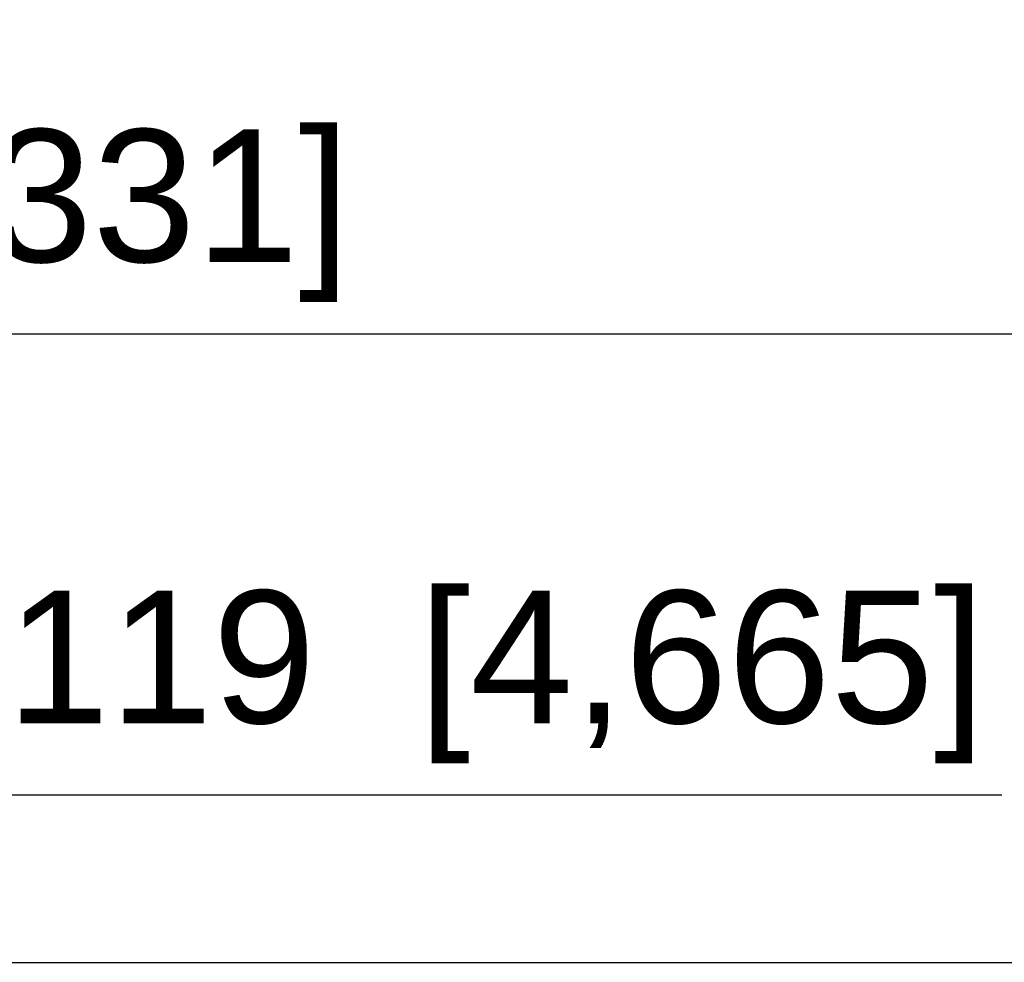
# Model space of a CAD drawing. Header units: millimetres. Extents: x -6054 to 364, y -1866 to 3094.
# Tile 119 of 256: x -4432 to -4284, y 946 to 1089. Entities that reach past the tile are written whole.
import ezdxf

# ---------------------------------------------------------------- set-up
doc = ezdxf.new("R2010")
doc.units = ezdxf.units.MM
doc.header["$LTSCALE"] = 65.395
doc.header["$PDSIZE"] = 0.05
doc.layers.get('0').update_dxf_attribs({"linetype": 'CONTINUOUS'})
doc.layers.get('Defpoints').update_dxf_attribs({"linetype": 'CONTINUOUS'})
doc.layers.add('DIM', color=3, linetype='CONTINUOUS')
doc.styles.get("Standard").update_dxf_attribs({"font": 'arial.ttf'})
doc.dimstyles.new('ISO-25', dxfattribs={"dimtxt": 2.5, "dimasz": 2.5, "dimexe": 1.25, "dimexo": 0.625, "dimtad": 1, "dimtxsty": 'STANDARD', "dimcen": 2.5, "dimadec": 0, "dimazin": 0, "dimtfac": 1, "dimtmove": 0, "dimatfit": 3, "dimfxl": 1, "dimarcsym": 0})

# ---------------------------------------------------------------- blocks, each defined once
blk = doc.blocks.new('*D0')
at = {"layer": 'Defpoints', "color": 0}
for p in [(-4193.17, 1041.27), (-4734.98, 936.49), (-4193.17, 628.17)]:
    blk.add_point(p, dxfattribs=at)
at = {"layer": 'DIM', "color": 3, "lineweight": -2}
for p, q in [((-4734.98, 937.11), (-4734.98, 1042.52)), ((-4193.17, 628.79), (-4193.17, 1042.52)), ((-4719.98, 1041.27), (-4208.17, 1041.27))]:
    blk.add_line(p, q, dxfattribs=at)
at = {"layer": 'DIM', "color": 3}
for points in [[(-4719.98, 1043.77), (-4719.98, 1038.77), (-4734.98, 1041.27)], [(-4208.17, 1038.77), (-4208.17, 1043.77), (-4193.17, 1041.27)]]:
    blk.add_solid(points, dxfattribs=at)
at = {"layer": 'DIM', "color": 2, "insert": (-4464.08, 1059.08), "char_height": 20, "attachment_point": 5}
blk.add_mtext('542  [21,331]', dxfattribs=at)
blk = doc.blocks.new('*D12')
at = {"layer": 'Defpoints', "color": 0}
for p in [(-4451.92, 971.72), (-4570.42, 865.65), (-4451.92, 865.65)]:
    blk.add_point(p, dxfattribs=at)
at = {"layer": 'DIM', "color": 3, "lineweight": -2}
for p, q in [((-4570.42, 866.27), (-4570.42, 972.97)), ((-4451.92, 866.27), (-4451.92, 972.97)), ((-4555.42, 971.72), (-4466.92, 971.72)), ((-4451.92, 971.72), (-4284.27, 971.72))]:
    blk.add_line(p, q, dxfattribs=at)
at = {"layer": 'DIM', "color": 3}
for points in [[(-4555.42, 974.22), (-4555.42, 969.22), (-4570.42, 971.72)], [(-4466.92, 969.22), (-4466.92, 974.22), (-4451.92, 971.72)]]:
    blk.add_solid(points, dxfattribs=at)
at = {"layer": 'DIM', "color": 2, "insert": (-4360.56, 989.53), "char_height": 20, "attachment_point": 5}
blk.add_mtext('119  [4,665]', dxfattribs=at)

msp = doc.modelspace()

# ---------------------------------------------------------------- linework, layer by layer
at = {"linetype": 'Continuous'}
msp.add_line((-4728.57, 946.48), (-3057.77, 946.48), dxfattribs=at)

# ---------------------------------------------------------------- dimensions: what is measured, and where the dimension line sits
at = {"layer": 'DIM'}
dim = msp.add_linear_dim(base=(-4193.17, 1041.27), p1=(-4734.98, 936.49), p2=(-4193.17, 628.17), text='<> []', dimstyle='ISO-25', override={"dimtxt": 20, "dimasz": 15, "dimgap": 5, "dimdec": 0, "dimclrd": 3, "dimclre": 3, "dimclrt": 2, "dimadec": 1, "dimtp": 0.3, "dimtm": 0.3, "dimtofl": 0}, dxfattribs=at)
dim.commit()
dim.dimension.update_dxf_attribs({"geometry": '*D0', "text_midpoint": (-4464.08, 1059.08)})
dim = msp.add_linear_dim(base=(-4451.92312778, 971.71865791), p1=(-4570.42312778, 865.64757222), p2=(-4451.92312778, 865.64757222), text='<> []', dimstyle='ISO-25', override={"dimtxt": 20, "dimasz": 15, "dimgap": 5, "dimdec": 0, "dimclrd": 3, "dimclre": 3, "dimclrt": 2, "dimadec": 1, "dimtp": 0.3, "dimtm": 0.3, "dimtofl": 0}, dxfattribs=at)
dim.commit()
dim.dimension.update_dxf_attribs({"geometry": '*D12', "text_midpoint": (-4360.5588713, 971.71865791), "dimtype": 160})

doc.saveas('drawing.dxf')
